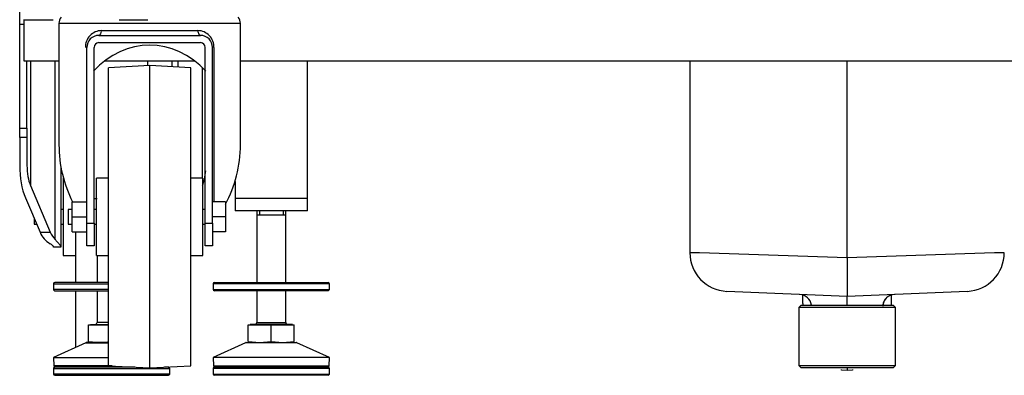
# Model space of a CAD drawing. Header units: millimetres. Extents: x 648 to 8064, y -571 to 3420.
# Tile 1 of 81: x 669 to 1076, y -569 to -422. Entities that reach past the tile are written whole.
import ezdxf

# ---------------------------------------------------------------- set-up
doc = ezdxf.new("R2010")
doc.units = ezdxf.units.MM
doc.header["$MEASUREMENT"] = 0

# ---------------------------------------------------------------- blocks, each defined once
blk = doc.blocks.new('Links')
for p, q in [((203.72, -1725.02), (203.72, -1716.09)), ((205.47, -1725.02), (203.72, -1725.02)), ((203.72, -1767.87), (203.72, -1725.02)), ((205.47, -1722.91), (205.47, -1740.02)), ((205.82, -1723.02), (217.62, -1723.02)), ((219.95, -1724.52), (294.95, -1724.52)), ((219.95, -1724.52), (219.95, -1774.71)), ((244.82, -1723.02), (256.62, -1723.02)), ((294.95, -1774.71), (294.95, -1724.52)), ((236.45, -1729.52), (278.45, -1729.52)), ((237.51, -1727.52), (277.38, -1727.52)), ((236.45, -1732.52), (278.45, -1732.52)), ((231.45, -1807.13), (231.45, -1734.52)), ((234.45, -1807.13), (234.45, -1734.52)), ((280.45, -1807.13), (280.45, -1734.52)), ((283.45, -1807.13), (283.45, -1734.52)), ((284.03, -1734.52), (284.03, -1798.27)), ((205.47, -1740.02), (219.95, -1740.02)), ((206.72, -1767.87), (206.72, -1740.02)), ((208.18, -1740.02), (208.18, -1791.63)), ((218.38, -1813.96), (218.38, -1740.02)), ((238.93, -1740.02), (275.97, -1740.02)), ((256.72, -1742.06), (256.72, -1740.02)), ((266.72, -1742.51), (266.72, -1740.02)), ((269.06, -1740.02), (269.06, -1742.63)), ((294.95, -1740.02), (796.49, -1740.02)), ((322.72, -1797.02), (322.72, -1740.02)), ((480.72, -1740.02), (480.72, -1819.36)), ((545.72, -1821.56), (545.72, -1740.02)), ((257.45, -1742.02), (240.45, -1742.91)), ((240.45, -1866.13), (240.45, -1742.91)), ((257.45, -1867.02), (257.45, -1742.02)), ((274.45, -1742.91), (257.45, -1742.02)), ((274.45, -1866.13), (274.45, -1742.91)), ((279.25, -1788.52), (279.25, -1742.85)), ((203.72, -1771.78), (203.72, -1767.87)), ((203.72, -1767.87), (206.72, -1767.87)), ((206.72, -1767.87), (206.72, -1771.78)), ((203.72, -1771.78), (203.72, -1783.3)), ((206.72, -1771.78), (203.72, -1771.78)), ((206.72, -1771.78), (206.72, -1783.3)), ((220.72, -1783.72), (220.72, -1816.9)), ((221.72, -1788.52), (221.72, -1820.52)), ((221.78, -1788.52), (221.72, -1788.52)), ((235.45, -1820.52), (235.45, -1788.52)), ((240.45, -1788.52), (235.45, -1788.52)), ((279.45, -1788.52), (274.45, -1788.52)), ((279.45, -1820.52), (279.45, -1788.52)), ((292.72, -1789.9), (292.72, -1797.02)), ((208.18, -1791.63), (216.37, -1810.93)), ((206.06, -1796.63), (212.13, -1810.93)), ((225.45, -1798.27), (231.45, -1798.27)), ((225.45, -1804.52), (225.45, -1798.27)), ((234.34, -1797.02), (235.72, -1797.02)), ((234.43, -1797.02), (235.72, -1797.02)), ((288.75, -1798.27), (283.45, -1798.27)), ((288.75, -1798.27), (288.75, -1804.52)), ((322.72, -1797.02), (292.72, -1797.02)), ((292.72, -1797.02), (292.72, -1802.02)), ((322.72, -1797.02), (292.72, -1797.02)), ((322.72, -1802.02), (322.72, -1797.02)), ((221.72, -1801.52), (220.72, -1801.52)), ((223.75, -1801.52), (223.75, -1807.52)), ((225.45, -1801.52), (223.75, -1801.52)), ((235.45, -1801.52), (234.45, -1801.52)), ((280.45, -1801.52), (279.45, -1801.52)), ((322.72, -1802.02), (292.72, -1802.02)), ((301.72, -1802.02), (301.72, -1831.71)), ((302.79, -1802.02), (302.79, -1803.77)), ((312.64, -1802.02), (312.64, -1803.77)), ((313.72, -1831.71), (313.72, -1802.02)), ((209.72, -1805.24), (209.72, -1807.52)), ((225.45, -1804.52), (231.45, -1804.52)), ((225.45, -1810.77), (225.45, -1804.52)), ((288.75, -1804.52), (283.45, -1804.52)), ((288.75, -1804.52), (288.75, -1810.77)), ((301.72, -1803.77), (313.72, -1803.77)), ((209.72, -1807.52), (210.69, -1807.52)), ((212.13, -1810.93), (216.37, -1810.93)), ((220.72, -1807.52), (221.72, -1807.52)), ((223.75, -1807.52), (225.45, -1807.52)), ((225.45, -1810.77), (231.45, -1810.77)), ((226.72, -1810.77), (226.72, -1831.71)), ((231.45, -1807.13), (234.45, -1807.13)), ((231.45, -1816.52), (231.45, -1807.13)), ((234.45, -1807.13), (234.45, -1816.52)), ((234.45, -1807.52), (235.45, -1807.52)), ((279.45, -1807.52), (280.45, -1807.52)), ((280.45, -1816.52), (280.45, -1807.13)), ((280.45, -1807.13), (283.45, -1807.13)), ((283.45, -1807.13), (283.45, -1816.52)), ((288.75, -1810.77), (283.45, -1810.77)), ((217.72, -1817.02), (217.72, -1816.9)), ((220.72, -1817.02), (217.72, -1817.02)), ((220.72, -1816.9), (220.72, -1817.02)), ((234.45, -1816.52), (231.45, -1816.52)), ((283.45, -1816.52), (280.45, -1816.52)), ((221.72, -1820.52), (226.72, -1820.52)), ((235.45, -1820.52), (240.45, -1820.52)), ((235.72, -1820.52), (235.72, -1831.71)), ((274.45, -1820.52), (279.45, -1820.52)), ((545.72, -1821.56), (545.72, -1837.51)), ((217.72, -1832.21), (240.45, -1832.21)), ((217.72, -1832.21), (217.72, -1834.57)), ((240.45, -1834.57), (217.72, -1834.57)), ((240.45, -1831.71), (218.22, -1831.71)), ((218.22, -1835.07), (240.45, -1835.07)), ((226.72, -1835.07), (226.72, -1858.58)), ((235.72, -1835.07), (235.72, -1848.22)), ((331.72, -1832.21), (283.72, -1832.21)), ((283.72, -1832.21), (283.72, -1834.57)), ((283.72, -1834.57), (331.72, -1834.57)), ((284.22, -1831.71), (331.22, -1831.71)), ((331.22, -1835.07), (284.22, -1835.07)), ((301.72, -1835.07), (301.72, -1848.22)), ((313.72, -1848.22), (313.72, -1835.07)), ((331.72, -1834.57), (331.72, -1832.21)), ((545.72, -1837.51), (496.02, -1835.34)), ((595.42, -1835.34), (545.72, -1837.51)), ((545.72, -1840.98), (545.72, -1837.51)), ((526.72, -1841), (525.72, -1842)), ((565.72, -1842), (525.72, -1842)), ((525.72, -1842), (525.72, -1866)), ((526.72, -1841), (564.72, -1841)), ((565.72, -1842), (564.72, -1841)), ((565.72, -1866), (565.72, -1842)), ((232.22, -1856.13), (232.22, -1849.17)), ((232.22, -1849.17), (240.45, -1849.17)), ((233, -1849.02), (240.45, -1849.02)), ((233, -1849.02), (233, -1849.17)), ((240.45, -1848.22), (235.72, -1848.22)), ((298.22, -1856.13), (298.22, -1849.17)), ((298.22, -1849.17), (307.72, -1849.17)), ((316.43, -1849.02), (299, -1849.02)), ((299, -1849.02), (299, -1849.17)), ((301.72, -1848.22), (313.72, -1848.22)), ((307.72, -1856.13), (307.72, -1849.17)), ((307.72, -1849.17), (317.22, -1849.17)), ((316.43, -1849.17), (316.43, -1849.02)), ((317.22, -1856.13), (317.22, -1849.17)), ((231.12, -1856.57), (217.72, -1862.71)), ((231.12, -1856.57), (240.45, -1856.57)), ((240.45, -1856.52), (231.33, -1856.52)), ((232.22, -1856.13), (236.97, -1856.52)), ((236.97, -1856.52), (240.07, -1856.27)), ((297.12, -1856.57), (283.72, -1862.71)), ((318.32, -1856.57), (297.12, -1856.57)), ((297.33, -1856.52), (305.97, -1856.52)), ((298.22, -1856.13), (302.97, -1856.52)), ((302.97, -1856.52), (307.72, -1856.13)), ((307.72, -1856.13), (312.47, -1856.52)), ((309.45, -1856.52), (315.89, -1856.52)), ((312.47, -1856.52), (317.22, -1856.13)), ((317.32, -1856.52), (318.11, -1856.52)), ((331.72, -1862.71), (318.32, -1856.57)), ((217.72, -1862.71), (240.45, -1862.71)), ((217.72, -1862.71), (217.78, -1866.21)), ((331.72, -1862.71), (283.72, -1862.71)), ((283.72, -1862.71), (283.78, -1866.21)), ((331.66, -1866.21), (331.72, -1862.71)), ((217.72, -1867.21), (265.72, -1867.21)), ((217.72, -1867.21), (217.72, -1869.57)), ((242, -1866.21), (217.78, -1866.21)), ((251.36, -1866.71), (218.22, -1866.71)), ((240.45, -1866.13), (257.45, -1867.02)), ((257.45, -1867.02), (274.45, -1866.13)), ((265.22, -1866.71), (263.53, -1866.71)), ((265.72, -1869.57), (265.72, -1867.21)), ((331.72, -1867.21), (283.72, -1867.21)), ((283.72, -1867.21), (283.72, -1869.57)), ((283.78, -1866.21), (331.66, -1866.21)), ((284.22, -1866.71), (331.22, -1866.71)), ((331.72, -1869.57), (331.72, -1867.21)), ((525.72, -1866), (565.72, -1866)), ((525.72, -1866), (526.72, -1867)), ((564.72, -1867), (526.72, -1867)), ((543.47, -1867.95), (543.47, -1867.64)), ((545.72, -1868.02), (543.47, -1867.95)), ((545.72, -1866.96), (545.72, -1868.02)), ((547.97, -1867.95), (545.72, -1868.02)), ((547.97, -1867.64), (547.97, -1867.95)), ((564.72, -1867), (565.72, -1866)), ((265.72, -1869.57), (217.72, -1869.57)), ((218.22, -1870.07), (265.22, -1870.07)), ((283.72, -1869.57), (331.72, -1869.57)), ((331.22, -1870.07), (284.22, -1870.07))]:
    blk.add_line(p, q)
for centre, radius, start, end in [((223.95, -1724.52), 4, 141.3178, 180), ((290.95, -1724.52), 4, 0, 38.6822), ((237.69, -1734.34), 6.82, 91.4712, 181.5045), ((236.45, -1734.52), 5, 90, 180), ((277.22, -1734.33), 6.81, 358.3714, 88.6528), ((278.45, -1734.52), 5, 0, 90), ((236.45, -1734.52), 2, 90, 180), ((278.45, -1734.52), 2, 0, 90), ((221.34, -1807.02), 10, 203, 239.4472), ((225.58, -1807.02), 10, 203, 223.9072), ((496.72, -1819.36), 16, 179.9892, 267.5018), ((-359.17, -27592.47), 25786.8, 87.989007, 88.133513), ((1450.61, -27592.47), 25786.8, 91.866487, 92.010993), ((594.72, -1819.36), 16, 272.4982, 359.9689), ((218.22, -1832.21), 0.5, 90, 180), ((218.22, -1834.57), 0.5, 180, 270), ((284.22, -1832.21), 0.5, 90, 180), ((284.22, -1834.57), 0.5, 180, 270), ((331.22, -1832.21), 0.5, 0, 90), ((331.22, -1834.57), 0.5, 270, 0), ((565.36, -1841.53), 4.85, 90.6104, 179.6735), ((234.92, -1848.22), 0.8, 270, 0), ((300.92, -1848.22), 0.8, 270, 0), ((314.52, -1848.22), 0.8, 180, 270), ((231.33, -1857.02), 0.5, 90, 114.6025), ((297.33, -1857.02), 0.5, 90, 114.6025), ((318.11, -1857.02), 0.5, 65.3975, 90), ((218.22, -1867.21), 0.5, 90, 180), ((218.28, -1866.21), 0.5, 181, 270), ((265.16, -1866.21), 0.5, 270, 307.12), ((265.22, -1867.21), 0.5, 0, 90), ((284.22, -1867.21), 0.5, 90, 180), ((284.28, -1866.21), 0.5, 181, 270), ((331.16, -1866.21), 0.5, 270, 359), ((331.22, -1867.21), 0.5, 0, 90), ((218.22, -1869.57), 0.5, 180, 270), ((265.22, -1869.57), 0.5, 270, 0), ((284.22, -1869.57), 0.5, 180, 270), ((331.22, -1869.57), 0.5, 270, 0)]:
    blk.add_arc(centre, radius, start, end)
for centre, major_axis, ratio, start_param, end_param in [((236.45, -1727.52), (0, 2), 0.531646, 3.141593, 4.712389), ((278.45, -1727.52), (0, 2), 0.531646, 1.570796, 3.141593), ((257.45, -1774.71), (0, -41.12), 0.8391, 2.401315, 3.881256), ((257.45, -1774.71), (0, -44.69), 0.8391, 4.712389, 5.267646), ((257.45, -1774.71), (0, -44.69), 0.8391, 0.987527, 1.570796), ((211.72, -1783.3), (0, 18.85), 0.424475, 1.570796, 2.356194), ((211.72, -1783.3), (0, -11.78), 0.424475, 4.712389, 5.497787), ((275.72, -1783.3), (0, -11.78), 0.424475, 0.785398, 1.387468), ((526.01, -1841.66), (-0.22, -5), 0.997786, 1.745704, 3.141593), ((565.42, -1841.66), (0.22, -5), 0.997786, 3.141593, 4.537481)]:
    blk.add_ellipse(centre, major_axis=major_axis, ratio=ratio, start_param=start_param, end_param=end_param)
for points, knots in [([(218.38, -1813.96), (218.71, -1814.31), (219.02, -1814.64), (219.44, -1815.1), (219.57, -1815.25), (219.82, -1815.54), (219.93, -1815.68), (220.25, -1816.07), (220.42, -1816.3), (220.6, -1816.58), (220.64, -1816.66), (220.7, -1816.8), (220.72, -1816.86), (220.72, -1816.9)], [0, 0, 0, 0, 0.25, 0.25, 0.375, 0.375, 0.5, 0.5, 0.75, 0.75, 0.875, 0.875, 1, 1, 1, 1]), ([(217.72, -1816.9), (217.72, -1816.85), (217.68, -1816.78), (217.55, -1816.61), (217.45, -1816.51), (217.2, -1816.28), (217.04, -1816.16), (216.68, -1815.9), (216.48, -1815.77), (216.25, -1815.64)], [0, 0, 0, 0, 0.25, 0.25, 0.5, 0.5, 0.75, 0.75, 1, 1, 1, 1]), ([(527.35, -1836.75), (527.36, -1837.53), (527.36, -1839.06), (527.37, -1840.41), (527.38, -1841.04)], [0, 0, 0, 0, 0.482, 1, 1, 1, 1]), ([(564.06, -1841.1), (564.07, -1840.46), (564.08, -1839.09), (564.08, -1837.53), (564.08, -1836.75)], [0, 0, 0, 0, 0.526248, 1, 1, 1, 1])]:
    blk.add_open_spline(points, degree=3, knots=knots)

msp = doc.modelspace()

# ---------------------------------------------------------------- block references
msp.add_blockref('Links', (465.12, 1300.82))

doc.saveas('drawing.dxf')
